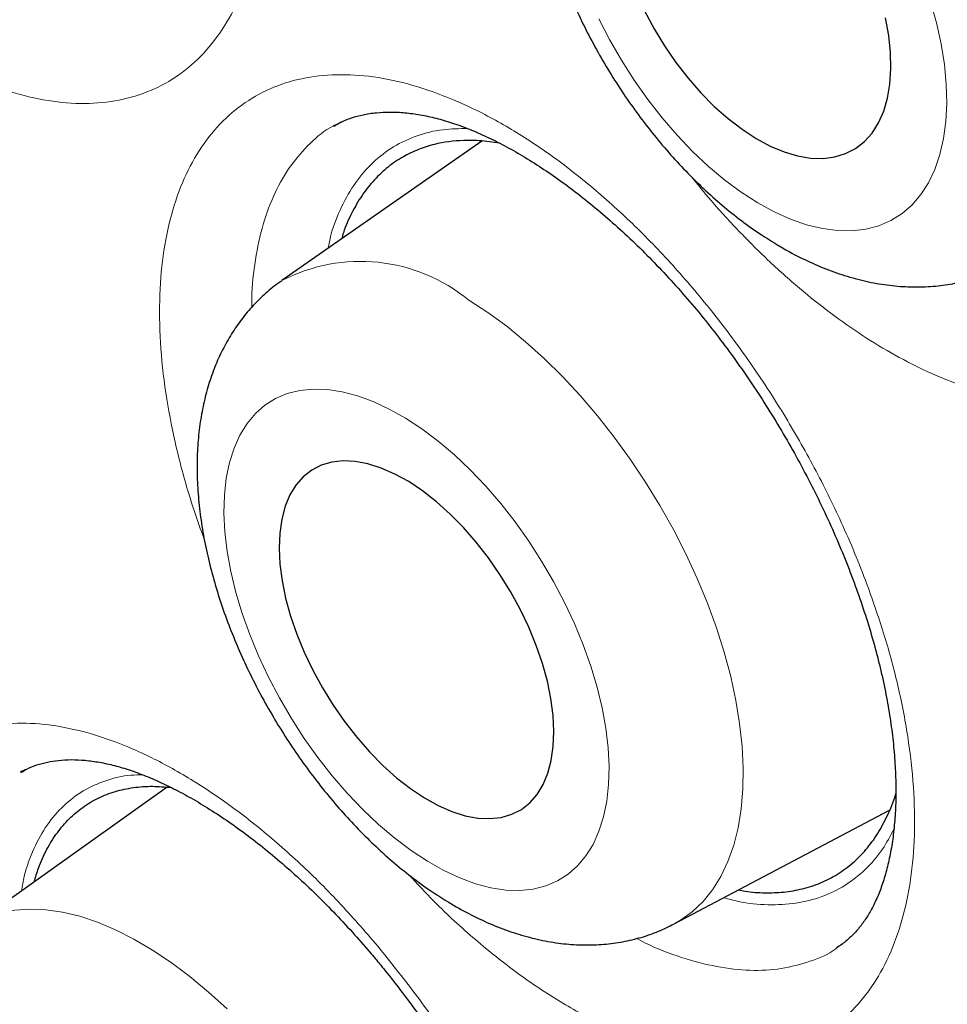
# Model space of a CAD drawing. Header units: millimetres. Extents: x 8 to 869, y 12 to 834.
# Tile 155 of 217: x 669.97 to 672.82, y 418.65 to 421.68. Entities that reach past the tile are written whole.
import ezdxf

# ---------------------------------------------------------------- set-up
doc = ezdxf.new("R2010")
doc.units = ezdxf.units.MM

msp = doc.modelspace()

# ---------------------------------------------------------------- linework, layer by layer
at = {"color": 7, "linetype": 'Continuous', "lineweight": 30}
for p, q in [((670.9348, 421.3533), (670.9328, 421.3524)), ((670.9556, 421.3634), (670.9359, 421.3521)), ((671.3875, 421.3051), (670.7729, 420.8763)), ((669.9739, 419.3687), (669.9693, 419.3652)), ((670.4201, 419.3191), (669.8133, 418.8871)), ((671.9784, 418.8989), (672.6407, 419.2485)), ((672.4783, 418.8251), (672.4803, 418.8266))]:
    msp.add_line(p, q, dxfattribs=at)
at = {"color": 252, "linetype": 'Continuous', "lineweight": 0}
msp.add_line((670.9403, 421.3559), (670.9348, 421.3533), dxfattribs=at)
at = {"color": 252, "linetype": 'Continuous', "lineweight": 0, "flags": 128}
for points in [[(672.2358, 421.1151), (672.2865, 421.0874), (672.3368, 421.0649), (672.3861, 421.0477), (672.4343, 421.036), (672.4809, 421.0299), (672.5256, 421.0293), (672.568, 421.0343), (672.608, 421.0449), (672.6451, 421.0609), (672.6792, 421.0824), (672.71, 421.109), (672.7372, 421.1407), (672.7606, 421.1771), (672.7802, 421.2181), (672.7957, 421.2633), (672.807, 421.3125), (672.8141, 421.3652), (672.8169, 421.421), (672.8154, 421.4797), (672.8095, 421.5406), (672.7995, 421.6035), (672.7852, 421.6679), (672.7668, 421.7332)], [(671.7472, 421.6812), (671.7803, 421.6167), (671.8166, 421.5534), (671.8557, 421.492), (671.8975, 421.4329), (671.9416, 421.3764), (671.9876, 421.323), (672.0354, 421.2731), (672.0844, 421.2271), (672.1344, 421.1852), (672.185, 421.1478), (672.2358, 421.1151)], [(671.3474, 420.8164), (671.4057, 420.7784), (671.4639, 420.7357), (671.5218, 420.6885), (671.5789, 420.6372), (671.6351, 420.5819), (671.69, 420.5229), (671.7433, 420.4606), (671.7947, 420.3953), (671.844, 420.3274), (671.8909, 420.2571), (671.9351, 420.185), (671.9764, 420.1113), (672.0146, 420.0365), (672.0495, 419.9609), (672.0809, 419.885), (672.1086, 419.8092), (672.1325, 419.7338), (672.1525, 419.6593), (672.1684, 419.5861), (672.1801, 419.5146), (672.1877, 419.4451), (672.191, 419.378), (672.1901, 419.3137), (672.1849, 419.2525), (672.1755, 419.1948), (672.1619, 419.1408), (672.1442, 419.0908), (672.1224, 419.0452), (672.0968, 419.0041), (672.0675, 418.9678), (672.0345, 418.9364), (671.9981, 418.9102), (671.9784, 418.8989)], [(671.2204, 419.0915), (671.2704, 419.0634), (671.3198, 419.0403), (671.3683, 419.0226), (671.4154, 419.0102), (671.4609, 419.0033), (671.5044, 419.002), (671.5456, 419.0062), (671.5842, 419.0159), (671.62, 419.0311), (671.6526, 419.0516), (671.6819, 419.0774), (671.7077, 419.1081), (671.7296, 419.1436), (671.7477, 419.1837), (671.7617, 419.228), (671.7716, 419.2762), (671.7772, 419.3279), (671.7787, 419.3829), (671.7758, 419.4407), (671.7687, 419.5009), (671.7574, 419.5631), (671.742, 419.6267), (671.7226, 419.6914), (671.6993, 419.7567), (671.6724, 419.8221), (671.6419, 419.8871), (671.6082, 419.9513), (671.5714, 420.0143), (671.5318, 420.0754), (671.4898, 420.1344), (671.4456, 420.1908), (671.3995, 420.2442), (671.3519, 420.2942), (671.3031, 420.3404), (671.2535, 420.3825), (671.2033, 420.4202), (671.1531, 420.4533), (671.1031, 420.4814), (671.0537, 420.5045), (671.0053, 420.5223), (670.9581, 420.5346), (670.9127, 420.5415), (670.8691, 420.5428), (670.8279, 420.5386), (670.7893, 420.5289), (670.7535, 420.5137), (670.7209, 420.4932), (670.6916, 420.4674), (670.6659, 420.4367), (670.6439, 420.4012), (670.6258, 420.3611), (670.6118, 420.3169), (670.6019, 420.2686), (670.5963, 420.2169), (670.5949, 420.1619), (670.5977, 420.1041), (670.6048, 420.0439), (670.6161, 419.9817), (670.6315, 419.9181), (670.6509, 419.8534), (670.6742, 419.7881), (670.7012, 419.7227), (670.7316, 419.6577), (670.7654, 419.5935), (670.8021, 419.5305), (670.8417, 419.4694), (670.8837, 419.4104), (670.9279, 419.354), (670.974, 419.3006), (671.0216, 419.2506), (671.0704, 419.2044), (671.1201, 419.1623), (671.1702, 419.1246), (671.2204, 419.0915)], [(669.8133, 418.8871), (669.8292, 418.8977), (669.8672, 418.9175), (669.9083, 418.9321), (669.9522, 418.9412), (669.9987, 418.9448), (670.0476, 418.9429), (670.0986, 418.9355), (670.1514, 418.9227), (670.2057, 418.9045), (670.2614, 418.881), (670.3179, 418.8524), (670.3752, 418.8187), (670.4328, 418.7803), (670.4904, 418.7372), (670.5478, 418.6897), (670.6046, 418.6381)]]:
    msp.add_lwpolyline(points, dxfattribs=at)
at = {"color": 7, "linetype": 'Continuous', "lineweight": 30, "flags": 128}
for points in [[(671.8879, 421.705), (671.9171, 421.6503), (671.9493, 421.5973), (671.9844, 421.5464), (672.0218, 421.4981), (672.0612, 421.4531), (672.1022, 421.4116), (672.1445, 421.3742), (672.1874, 421.3412), (672.2307, 421.313)], [(672.2307, 421.313), (672.2739, 421.2898), (672.3165, 421.2719), (672.358, 421.2596), (672.3982, 421.2528), (672.4364, 421.2517), (672.4725, 421.2563), (672.5059, 421.2665), (672.5364, 421.2822), (672.5636, 421.3034), (672.5873, 421.3296), (672.6071, 421.3608), (672.623, 421.3966), (672.6347, 421.4365), (672.6422, 421.4802), (672.6453, 421.5273), (672.644, 421.5772), (672.6383, 421.6295), (672.6283, 421.6836)], [(671.2108, 419.2865), (671.2533, 419.263), (671.2952, 419.2447), (671.3359, 419.2317), (671.3751, 419.2244), (671.4124, 419.2226), (671.4474, 419.2265), (671.4797, 419.236), (671.509, 419.251), (671.5349, 419.2714), (671.5574, 419.2969), (671.576, 419.3272), (671.5906, 419.3622), (671.601, 419.4013), (671.6072, 419.4443), (671.6092, 419.4906), (671.6067, 419.5398), (671.6, 419.5914), (671.589, 419.6449), (671.5739, 419.6997), (671.5548, 419.7552), (671.5319, 419.8109), (671.5055, 419.8662), (671.4759, 419.9205), (671.4432, 419.9733), (671.408, 420.0241), (671.3704, 420.0722), (671.331, 420.1173), (671.2901, 420.1589), (671.2481, 420.1965), (671.2055, 420.2297), (671.1627, 420.2583), (671.1202, 420.2818), (671.0783, 420.3002), (671.0376, 420.3131), (670.9984, 420.3204), (670.9611, 420.3222), (670.9261, 420.3183), (670.8938, 420.3088), (670.8646, 420.2938), (670.8386, 420.2734), (670.8162, 420.2479), (670.7976, 420.2176), (670.783, 420.1826), (670.7725, 420.1435), (670.7663, 420.1005), (670.7644, 420.0542), (670.7668, 420.005), (670.7735, 419.9534), (670.7845, 419.8999), (670.7996, 419.8452), (670.8187, 419.7896), (670.8416, 419.7339), (670.868, 419.6786), (670.8977, 419.6243), (670.9303, 419.5715), (670.9656, 419.5207), (671.0031, 419.4726), (671.0425, 419.4275), (671.0834, 419.3859), (671.1254, 419.3483), (671.168, 419.3151), (671.2108, 419.2865)]]:
    msp.add_lwpolyline(points, dxfattribs=at)
at = {"color": 252, "linetype": 'Continuous', "lineweight": 0}
msp.add_arc((671.0146, 420.4101), 0.5252, 50.6843, 117.4054, dxfattribs=at)
at = {"color": 7, "linetype": 'Continuous', "lineweight": 30}
for points, knots in [([(668.2885, 441.1808), (668.2641, 441.1779), (668.1751, 441.1671), (668.0235, 441.1433), (667.8336, 441.1093), (667.6456, 441.0699), (667.4595, 441.0255), (667.2757, 440.9761), (667.0947, 440.9218), (666.9167, 440.8628), (666.7416, 440.7989), (666.5693, 440.7302), (666.3998, 440.6568), (666.233, 440.5785), (666.0691, 440.4955), (665.9078, 440.4077), (665.7492, 440.315), (665.5934, 440.2175), (665.4402, 440.1153), (665.2897, 440.0081), (665.142, 439.8963), (664.9973, 439.7798), (664.8557, 439.6587), (664.7168, 439.5328), (664.5808, 439.4021), (664.4477, 439.2667), (664.3177, 439.1267), (664.1908, 438.9822), (664.0672, 438.8333), (663.947, 438.6802), (663.8302, 438.5228), (663.7171, 438.3615), (663.6075, 438.1962), (663.5018, 438.0271), (663.3997, 437.8542), (663.3012, 437.6774), (663.2061, 437.4964), (663.1147, 437.3114), (663.027, 437.1227), (662.9431, 436.9306), (662.8631, 436.7352), (662.7867, 436.536), (662.714, 436.3328), (662.6447, 436.1254), (662.5793, 435.9144), (662.5175, 435.6997), (662.4596, 435.4814), (662.4055, 435.2601), (662.3554, 435.0358), (662.3093, 434.8084), (662.2669, 434.5772), (662.2283, 434.3423), (662.1935, 434.1042), (662.1627, 433.8629), (662.1358, 433.6189), (662.1129, 433.3723), (662.094, 433.1236), (662.079, 432.873), (662.0681, 432.6207), (662.0612, 432.3671), (662.0583, 432.1124), (662.0594, 431.8551), (662.0643, 431.595), (662.0733, 431.3316), (662.0861, 431.0663), (662.1029, 430.7992), (662.1237, 430.5302), (662.1484, 430.2593), (662.177, 429.9867), (662.2096, 429.7123), (662.2461, 429.436), (662.2866, 429.158), (662.331, 428.8781), (662.3794, 428.5965), (662.4316, 428.3135), (662.4876, 428.0299), (662.5472, 427.746), (662.6105, 427.4621), (662.6773, 427.178), (662.7478, 426.8936), (662.822, 426.6088), (662.8997, 426.3237), (662.9812, 426.0382), (663.0663, 425.7522), (663.155, 425.4658), (663.2474, 425.1789), (663.3436, 424.8914), (663.4434, 424.6033), (663.5468, 424.3151), (663.6539, 424.0266), (663.7644, 423.7382), (663.8785, 423.4496), (663.9961, 423.1612), (664.117, 422.8735), (664.2409, 422.5869), (664.368, 422.3013), (664.4982, 422.0165), (664.6317, 421.7325), (664.7682, 421.4495), (664.9078, 421.1677), (665.0504, 420.8868), (665.1961, 420.6071), (665.3447, 420.3288), (665.496, 420.0522), (665.6501, 419.7773), (665.8069, 419.5041), (665.9664, 419.2325), (666.1288, 418.9625), (666.2939, 418.6941), (666.4619, 418.4274), (666.6326, 418.1622), (666.8064, 417.8984), (666.9828, 417.6363), (667.1615, 417.3765), (667.3421, 417.1197), (667.5253, 416.8649), (667.711, 416.612), (667.8993, 416.3611), (668.0892, 416.1135), (668.2808, 415.8692), (668.474, 415.628), (668.6689, 415.39), (668.8656, 415.1551), (669.064, 414.9233), (669.2641, 414.6945), (669.4661, 414.4687), (669.6698, 414.2459), (669.8755, 414.0261), (670.0822, 413.81), (670.29, 413.5977), (670.4988, 413.3893), (670.7093, 413.184), (670.9213, 412.982), (671.1343, 412.7838), (671.3479, 412.5898), (671.5621, 412.4), (671.7772, 412.214), (671.9934, 412.0317), (672.2106, 411.8533), (672.4283, 411.6791), (672.6467, 411.5089), (672.8658, 411.3428), (673.0856, 411.1809), (673.3056, 411.0232), (673.5258, 410.8701), (673.746, 410.7216), (673.9662, 410.5777), (674.1864, 410.4383), (674.4065, 410.3039), (674.5662, 410.2085), (674.6525, 410.1594), (674.6656, 410.152)], [0, 0, 0, 0, 0.0025471, 0.009279, 0.0160212, 0.0227768, 0.0295476, 0.0363147, 0.0430447, 0.0497523, 0.0564408, 0.0631136, 0.0697741, 0.0764258, 0.0830722, 0.089717, 0.0963631, 0.1030136, 0.1096718, 0.1163416, 0.123028, 0.1296969, 0.1363751, 0.1430741, 0.1497908, 0.1565222, 0.1632653, 0.1700169, 0.1767738, 0.1835327, 0.1902898, 0.1970414, 0.2037846, 0.2105161, 0.2172331, 0.2239598, 0.230701, 0.2374483, 0.2441941, 0.2509304, 0.2576506, 0.264351, 0.2711195, 0.2778892, 0.2846665, 0.2914541, 0.2982549, 0.3050724, 0.3118346, 0.3186258, 0.3254426, 0.3322792, 0.3391299, 0.3459886, 0.3528496, 0.3597053, 0.3665496, 0.3733769, 0.3801816, 0.3869584, 0.393702, 0.4004083, 0.4072159, 0.4140203, 0.4208218, 0.4276221, 0.4344234, 0.4412268, 0.4480342, 0.4548476, 0.4616689, 0.4685, 0.475343, 0.4821996, 0.4890704, 0.49593, 0.5027591, 0.5095714, 0.51637, 0.5231581, 0.5299387, 0.5367149, 0.54349, 0.5502666, 0.5570471, 0.5638347, 0.5706325, 0.5774435, 0.5842755, 0.5910881, 0.597922, 0.6047692, 0.6116217, 0.6184693, 0.6253028, 0.632116, 0.6389479, 0.6457726, 0.6525934, 0.6594134, 0.6662353, 0.6730618, 0.6798854, 0.686697, 0.6935023, 0.7003044, 0.7071065, 0.713911, 0.7207245, 0.727532, 0.7343573, 0.7412048, 0.7480623, 0.7549153, 0.7617489, 0.768552, 0.7754391, 0.7823038, 0.7891492, 0.7959785, 0.8027948, 0.8096012, 0.8164009, 0.823197, 0.8299927, 0.8367905, 0.8435931, 0.8504035, 0.8572276, 0.8639919, 0.8707553, 0.8775421, 0.8843386, 0.8911288, 0.8978967, 0.9046331, 0.9113784, 0.9181398, 0.924892, 0.9316381, 0.9383812, 0.9451245, 0.9518705, 0.9586137, 0.9653397, 0.9720521, 0.9787543, 0.9854498, 0.9921419, 0.9988116, 1, 1, 1, 1]), ([(669.2909, 439.8342), (669.1789, 439.832), (668.9405, 439.8274), (668.5846, 439.7955), (668.222, 439.7441), (667.8749, 439.6735), (667.5428, 439.5857), (667.2258, 439.482), (666.9175, 439.3607), (666.6183, 439.222), (666.3228, 439.063), (666.032, 438.8825), (665.747, 438.6796), (665.4738, 438.458), (665.2129, 438.2181), (664.9645, 437.9601), (664.7336, 437.6897), (664.5194, 437.4084), (664.3215, 437.1176), (664.1359, 436.812), (663.9627, 436.4921), (663.7989, 436.1515), (663.6457, 435.7896), (663.5041, 435.4059), (663.3775, 435.0079), (663.2658, 434.5963), (663.1694, 434.1714), (663.0898, 433.7423), (663.0261, 433.3103), (662.9775, 432.8766), (662.9428, 432.4333), (662.9219, 431.9809), (662.9148, 431.5106), (662.9225, 431.0224), (662.946, 430.5163), (662.9851, 430.0025), (663.0397, 429.4818), (663.1098, 428.9547), (663.1937, 428.4322), (663.2903, 427.9152), (663.3984, 427.4048), (663.5198, 426.8913), (663.6545, 426.3752), (663.8051, 425.8468), (663.9726, 425.3066), (664.1575, 424.7552), (664.3564, 424.2038), (664.569, 423.6532), (664.795, 423.1042), (665.0296, 422.5678), (665.2717, 422.0447), (665.52, 421.5352), (665.7792, 421.0296), (666.0488, 420.5284), (666.3343, 420.0224), (666.636, 419.5124), (666.9542, 418.9996), (667.2826, 418.4946), (667.6208, 417.998), (667.9684, 417.5106), (668.318, 417.042), (668.6687, 416.5923), (669.0194, 416.1613), (669.3769, 415.7406), (669.7405, 415.3307), (670.1173, 414.924), (670.5073, 414.5219), (670.9103, 414.1258), (671.3183, 413.744), (671.7306, 413.3771), (672.1468, 413.0255), (672.5582, 412.696), (672.9641, 412.3882), (673.3639, 412.1013), (673.7651, 411.8295), (674.1674, 411.5732), (674.5782, 411.3279), (674.9971, 411.0949), (675.4237, 410.8758), (675.849, 410.6753), (676.2727, 410.4939), (676.6941, 410.3316), (677.1046, 410.1915), (677.504, 410.0724), (677.892, 409.9733), (678.276, 409.8918), (678.6556, 409.8282), (679.0378, 409.7815), (679.422, 409.7531), (679.807, 409.7443), (680.1851, 409.7557), (680.5556, 409.7874), (680.918, 409.8392), (681.2652, 409.9097), (681.5972, 409.9975), (681.9143, 410.1012), (682.2226, 410.2225), (682.5218, 410.3612), (682.8173, 410.5202), (683.1081, 410.7007), (683.3931, 410.9036), (683.6663, 411.1252), (683.9272, 411.3652), (684.1756, 411.623), (684.4063, 411.8937), (684.6141, 412.1645), (684.7377, 412.3503), (684.7961, 412.4382)], [0, 0, 0, 0, 0.00867, 0.018464, 0.028259, 0.038053, 0.047287, 0.056521, 0.065756, 0.07499, 0.084225, 0.094019, 0.103813, 0.113607, 0.123401, 0.133195, 0.142989, 0.152224, 0.161458, 0.170693, 0.179927, 0.189161, 0.198955, 0.20875, 0.218544, 0.228338, 0.238132, 0.247926, 0.25716, 0.266395, 0.275629, 0.284864, 0.294098, 0.303892, 0.313686, 0.32348, 0.333274, 0.343068, 0.352862, 0.362097, 0.371331, 0.380566, 0.3898, 0.399035, 0.408829, 0.418623, 0.428417, 0.438211, 0.448005, 0.457799, 0.467033, 0.476268, 0.485502, 0.494737, 0.503971, 0.513765, 0.523559, 0.533353, 0.543147, 0.552942, 0.562736, 0.57197, 0.581204, 0.590439, 0.599673, 0.608908, 0.618702, 0.628496, 0.63829, 0.648084, 0.657878, 0.667672, 0.676907, 0.686141, 0.695376, 0.70461, 0.713844, 0.723639, 0.733433, 0.743227, 0.753021, 0.762815, 0.772609, 0.781843, 0.791078, 0.800312, 0.809547, 0.818781, 0.828575, 0.838369, 0.848163, 0.857957, 0.867751, 0.877545, 0.88678, 0.896014, 0.905249, 0.914483, 0.923718, 0.933512, 0.943306, 0.9531, 0.962894, 0.972688, 0.982482, 0.991716, 1, 1, 1, 1]), ([(668.9818, 439.825), (668.996, 439.8259), (669.0715, 439.8306), (669.2102, 439.8343), (669.3979, 439.8358), (669.5876, 439.8319), (669.7789, 439.8231), (669.9718, 439.8093), (670.1663, 439.7906), (670.3622, 439.7668), (670.5596, 439.7381), (670.7583, 439.7045), (670.9583, 439.6659), (671.1596, 439.6224), (671.362, 439.574), (671.5655, 439.5206), (671.7701, 439.4624), (671.9757, 439.3993), (672.1822, 439.3314), (672.3895, 439.2586), (672.5976, 439.181), (672.8064, 439.0987), (673.0158, 439.0115), (673.2258, 438.9197), (673.4363, 438.8231), (673.6472, 438.7219), (673.8585, 438.616), (674.0701, 438.5056), (674.2818, 438.3905), (674.4938, 438.2709), (674.7058, 438.1468), (674.9178, 438.0183), (675.1297, 437.8853), (675.3415, 437.7479), (675.553, 437.6063), (675.7643, 437.4603), (675.9752, 437.3101), (676.1857, 437.1557), (676.3957, 436.9972), (676.6051, 436.8345), (676.8138, 436.6679), (677.0219, 436.4972), (677.2291, 436.3227), (677.4355, 436.1443), (677.6409, 435.962), (677.8454, 435.7761), (678.0488, 435.5864), (678.251, 435.3931), (678.4521, 435.1963), (678.6518, 434.996), (678.8502, 434.7923), (679.0472, 434.5852), (679.2428, 434.3748), (679.4367, 434.1612), (679.6291, 433.9444), (679.8198, 433.7246), (680.0087, 433.5018), (680.1958, 433.2761), (680.3811, 433.0475), (680.5644, 432.8161), (680.7457, 432.5821), (680.925, 432.3454), (681.1021, 432.1062), (681.2771, 431.8646), (681.4498, 431.6206), (681.6203, 431.3743), (681.7883, 431.1258), (681.954, 430.8751), (682.1172, 430.6224), (682.2779, 430.3678), (682.436, 430.1113), (682.5914, 429.853), (682.7442, 429.593), (682.8943, 429.3315), (683.0415, 429.0683), (683.186, 428.8038), (683.3275, 428.5379), (683.4661, 428.2708), (683.6017, 428.0025), (683.7344, 427.7332), (683.8639, 427.4628), (683.9903, 427.1916), (684.1136, 426.9196), (684.2337, 426.6469), (684.3505, 426.3735), (684.4641, 426.0997), (684.5743, 425.8254), (684.6813, 425.5508), (684.7848, 425.2759), (684.8849, 425.0009), (684.9815, 424.7258), (685.0747, 424.4508), (685.1643, 424.1759), (685.2504, 423.9013), (685.333, 423.6269), (685.4119, 423.353), (685.4872, 423.0795), (685.5589, 422.8067), (685.6269, 422.5345), (685.6911, 422.2631), (685.7517, 421.9926), (685.8085, 421.7231), (685.8616, 421.4546), (685.9109, 421.1873), (685.9565, 420.9212), (685.9982, 420.6564), (686.0361, 420.393), (686.0702, 420.1312), (686.1005, 419.8709), (686.1269, 419.6123), (686.1495, 419.3555), (686.1682, 419.1005), (686.1831, 418.8475), (686.1941, 418.5965), (686.2012, 418.3476), (686.2045, 418.1009), (686.2039, 417.8565), (686.1995, 417.6145), (686.1912, 417.3749), (686.179, 417.1378), (686.163, 416.9033), (686.1432, 416.6715), (686.1195, 416.4424), (686.0921, 416.2162), (686.0608, 415.9928), (686.0257, 415.7725), (685.9869, 415.5552), (685.9443, 415.341), (685.8979, 415.13), (685.8478, 414.9222), (685.794, 414.7178), (685.7365, 414.5168), (685.6754, 414.3192), (685.6106, 414.1251), (685.5421, 413.9346), (685.4701, 413.7478), (685.3944, 413.5646), (685.3153, 413.3852), (685.2325, 413.2096), (685.1463, 413.0378), (685.0566, 412.87), (684.9633, 412.7062), (684.8759, 412.5606), (684.818, 412.4715), (684.7937, 412.434)], [0, 0, 0, 0, 0.001647, 0.008779, 0.015906, 0.02303, 0.030149, 0.037264, 0.044376, 0.051485, 0.058591, 0.065694, 0.072794, 0.079892, 0.086988, 0.094082, 0.101175, 0.108266, 0.115356, 0.122445, 0.129533, 0.136621, 0.143708, 0.150794, 0.157881, 0.164967, 0.172052, 0.179138, 0.186224, 0.19331, 0.200396, 0.207483, 0.214569, 0.221656, 0.228743, 0.235831, 0.242918, 0.250007, 0.257095, 0.264184, 0.271273, 0.278363, 0.285453, 0.292544, 0.299635, 0.306727, 0.313818, 0.320911, 0.328003, 0.335096, 0.34219, 0.349283, 0.356377, 0.363472, 0.370566, 0.377661, 0.384756, 0.391852, 0.398948, 0.406044, 0.41314, 0.420236, 0.427333, 0.43443, 0.441527, 0.448624, 0.455721, 0.462818, 0.469916, 0.477013, 0.484111, 0.491209, 0.498306, 0.505404, 0.512502, 0.519599, 0.526697, 0.533794, 0.540892, 0.547989, 0.555086, 0.562184, 0.56928, 0.576377, 0.583474, 0.59057, 0.597667, 0.604763, 0.611859, 0.618954, 0.626049, 0.633144, 0.640239, 0.647333, 0.654427, 0.661521, 0.668614, 0.675707, 0.6828, 0.689892, 0.696984, 0.704075, 0.711166, 0.718257, 0.725347, 0.732437, 0.739526, 0.746615, 0.753703, 0.760791, 0.767878, 0.774965, 0.782052, 0.789138, 0.796224, 0.80331, 0.810395, 0.81748, 0.824565, 0.83165, 0.838735, 0.84582, 0.852904, 0.859989, 0.867074, 0.87416, 0.881246, 0.888332, 0.895419, 0.902507, 0.909597, 0.916687, 0.923779, 0.930873, 0.937968, 0.945066, 0.952166, 0.959269, 0.966375, 0.973484, 0.980596, 0.987712, 0.994832, 1, 1, 1, 1]), ([(668.7987, 439.5826), (668.7794, 439.5804), (668.6989, 439.5713), (668.5592, 439.5501), (668.3797, 439.519), (668.2025, 439.4824), (668.0275, 439.441), (667.8548, 439.3945), (667.6845, 439.3431), (667.5166, 439.2867), (667.3512, 439.2253), (667.1883, 439.1591), (667.028, 439.088), (666.8703, 439.012), (666.7153, 438.9313), (666.5631, 438.8457), (666.4136, 438.7553), (666.267, 438.6602), (666.1232, 438.5604), (665.9823, 438.4559), (665.8444, 438.3468), (665.7095, 438.2331), (665.5777, 438.1148), (665.449, 437.9919), (665.3234, 437.8645), (665.201, 437.7327), (665.0818, 437.5965), (664.9659, 437.4559), (664.8533, 437.3109), (664.7441, 437.1617), (664.6382, 437.0082), (664.5358, 436.8505), (664.4369, 436.6887), (664.3414, 436.5228), (664.2495, 436.3529), (664.1612, 436.1791), (664.0765, 436.0013), (663.9955, 435.8197), (663.9181, 435.6343), (663.8445, 435.4452), (663.7745, 435.2525), (663.7084, 435.0562), (663.646, 434.8564), (663.5874, 434.6531), (663.5326, 434.4466), (663.4817, 434.2367), (663.4347, 434.0236), (663.3915, 433.8074), (663.3522, 433.5881), (663.3168, 433.3659), (663.2854, 433.1408), (663.2578, 432.9128), (663.2342, 432.6821), (663.2145, 432.4488), (663.1988, 432.2128), (663.187, 431.9744), (663.1791, 431.7336), (663.1752, 431.4904), (663.1753, 431.245), (663.1792, 430.9974), (663.1872, 430.7478), (663.199, 430.4962), (663.2148, 430.2426), (663.2345, 429.9873), (663.2582, 429.7302), (663.2857, 429.4714), (663.3171, 429.2111), (663.3524, 428.9494), (663.3916, 428.6863), (663.4346, 428.4218), (663.4815, 428.1562), (663.5322, 427.8895), (663.5866, 427.6217), (663.6449, 427.353), (663.7069, 427.0835), (663.7726, 426.8132), (663.8421, 426.5423), (663.9153, 426.2708), (663.9921, 425.9988), (664.0725, 425.7265), (664.1566, 425.4539), (664.2442, 425.181), (664.3354, 424.9081), (664.4301, 424.6351), (664.5283, 424.3623), (664.6299, 424.0896), (664.735, 423.8171), (664.8434, 423.5451), (664.9552, 423.2734), (665.0702, 423.0023), (665.1886, 422.7319), (665.3101, 422.4621), (665.4349, 422.1932), (665.5627, 421.9252), (665.6937, 421.6582), (665.8277, 421.3922), (665.9647, 421.1275), (666.1047, 420.864), (666.2476, 420.6018), (666.3934, 420.3411), (666.5419, 420.082), (666.6933, 419.8244), (666.8473, 419.5686), (667.004, 419.3146), (667.1633, 419.0624), (667.3252, 418.8122), (667.4895, 418.5641), (667.6563, 418.3181), (667.8255, 418.0743), (667.997, 417.8328), (668.1708, 417.5937), (668.3468, 417.357), (668.5249, 417.1229), (668.7052, 416.8915), (668.8874, 416.6627), (669.0717, 416.4367), (669.2578, 416.2136), (669.4458, 415.9934), (669.6356, 415.7762), (669.8271, 415.5621), (670.0202, 415.3512), (670.215, 415.1435), (670.4112, 414.9391), (670.609, 414.738), (670.8081, 414.5404), (671.0085, 414.3463), (671.2102, 414.1558), (671.4131, 413.9689), (671.6171, 413.7857), (671.8222, 413.6063), (672.0283, 413.4307), (672.2353, 413.259), (672.4431, 413.0912), (672.6517, 412.9274), (672.861, 412.7677), (673.071, 412.6121), (673.2815, 412.4607), (673.4926, 412.3135), (673.704, 412.1706), (673.9158, 412.0321), (674.1279, 411.8978), (674.3365, 411.7703), (674.4841, 411.6832), (674.5609, 411.6388), (674.5706, 411.6332)], [0, 0, 0, 0, 0.002231, 0.009321, 0.016407, 0.023487, 0.030564, 0.037636, 0.044704, 0.051768, 0.058829, 0.065887, 0.072943, 0.079996, 0.087048, 0.094099, 0.101149, 0.108199, 0.11525, 0.122302, 0.129356, 0.136411, 0.143469, 0.15053, 0.157595, 0.164663, 0.171735, 0.178812, 0.185892, 0.192978, 0.200067, 0.207161, 0.21426, 0.221363, 0.22847, 0.235581, 0.242695, 0.249814, 0.256935, 0.26406, 0.271188, 0.278318, 0.285451, 0.292586, 0.299723, 0.306861, 0.314001, 0.321142, 0.328285, 0.335428, 0.342572, 0.349717, 0.356862, 0.364007, 0.371153, 0.378299, 0.385445, 0.392591, 0.399737, 0.406882, 0.414028, 0.421173, 0.428318, 0.435462, 0.442606, 0.44975, 0.456894, 0.464037, 0.471179, 0.478322, 0.485463, 0.492605, 0.499746, 0.506886, 0.514026, 0.521166, 0.528305, 0.535444, 0.542583, 0.549721, 0.556859, 0.563996, 0.571133, 0.57827, 0.585407, 0.592543, 0.599679, 0.606815, 0.61395, 0.621086, 0.628221, 0.635356, 0.642491, 0.649626, 0.65676, 0.663895, 0.671029, 0.678164, 0.685298, 0.692432, 0.699566, 0.706701, 0.713835, 0.720969, 0.728103, 0.735238, 0.742372, 0.749507, 0.756642, 0.763776, 0.770911, 0.778047, 0.785182, 0.792317, 0.799453, 0.806589, 0.813726, 0.820862, 0.827999, 0.835136, 0.842274, 0.849411, 0.85655, 0.863688, 0.870827, 0.877966, 0.885106, 0.892246, 0.899387, 0.906528, 0.913669, 0.920811, 0.927953, 0.935096, 0.942239, 0.949383, 0.956527, 0.963672, 0.970817, 0.977962, 0.985108, 0.992254, 0.999024, 1, 1, 1, 1]), ([(671.8112, 422.9105), (671.8075, 422.9082), (671.7881, 422.8959), (671.7562, 422.8693), (671.716, 422.8309), (671.6798, 422.7883), (671.6472, 422.7421), (671.6185, 422.6923), (671.5938, 422.639), (671.573, 422.5822), (671.5565, 422.5222), (671.5443, 422.4589), (671.5365, 422.3927), (671.5333, 422.3238), (671.5347, 422.2529), (671.5407, 422.1803), (671.5512, 422.1068), (671.566, 422.0326), (671.5849, 421.9583), (671.6077, 421.8841), (671.6342, 421.8104), (671.6643, 421.7375), (671.6979, 421.6655), (671.7346, 421.5949), (671.7744, 421.5258), (671.8171, 421.4585), (671.8626, 421.3932), (671.9107, 421.3303), (671.9612, 421.27), (672.014, 421.2125), (672.0691, 421.1582), (672.1262, 421.1072), (672.1852, 421.06), (672.2424, 421.0191), (672.2804, 420.9957), (672.2976, 420.9851)], [0, 0, 0, 0, 0.006446, 0.033651, 0.06086, 0.08822, 0.115876, 0.14397, 0.172627, 0.201952, 0.232006, 0.262796, 0.294261, 0.326275, 0.358672, 0.391281, 0.423936, 0.456527, 0.489004, 0.52135, 0.553567, 0.585673, 0.617691, 0.64965, 0.681581, 0.713515, 0.745479, 0.777501, 0.809617, 0.841859, 0.874259, 0.906845, 0.939636, 0.972639, 1, 1, 1, 1]), ([(670.9331, 421.3513), (670.9388, 421.3547), (670.9554, 421.3649), (670.9849, 421.3764), (671.0224, 421.3868), (671.062, 421.3929), (671.1052, 421.395), (671.1503, 421.3928), (671.1974, 421.3865), (671.2462, 421.376), (671.2969, 421.3612), (671.3486, 421.3423), (671.4019, 421.3191), (671.4565, 421.2918), (671.513, 421.2599), (671.5711, 421.2235), (671.6306, 421.1826), (671.6909, 421.1372), (671.7517, 421.0877), (671.8125, 421.0343), (671.8729, 420.9772), (671.9324, 420.9169), (671.9907, 420.8537), (672.0473, 420.7879), (672.1019, 420.72), (672.1547, 420.6498), (672.2059, 420.5773), (672.2554, 420.5022), (672.3032, 420.4249), (672.3487, 420.3458), (672.3919, 420.2653), (672.4325, 420.1839), (672.4702, 420.1019), (672.5047, 420.02), (672.536, 419.9385), (672.5639, 419.858), (672.5882, 419.7788), (672.6058, 419.7136), (672.6147, 419.6751), (672.6178, 419.662)], [0, 0, 0, 0, 0.017685, 0.052075, 0.081574, 0.112836, 0.142629, 0.171301, 0.199167, 0.226443, 0.253272, 0.279742, 0.305516, 0.331412, 0.3577, 0.384356, 0.411338, 0.438586, 0.46603, 0.493591, 0.52119, 0.54872, 0.576112, 0.603303, 0.630249, 0.656926, 0.683876, 0.711069, 0.738473, 0.766046, 0.793737, 0.821492, 0.849249, 0.876939, 0.904509, 0.931913, 0.959112, 0.986076, 1, 1, 1, 1]), ([(671.4421, 421.2984), (671.4211, 421.3015), (671.3834, 421.307), (671.3157, 421.3076), (671.2526, 421.2994), (671.1918, 421.2799), (671.144, 421.2571), (671.0985, 421.2263), (671.0561, 421.1867), (671.0184, 421.1393), (670.987, 421.0844), (670.9664, 421.0391), (670.9583, 421.0106), (670.9565, 421.0043)], [0, 0, 0, 0, 0.091297, 0.163725, 0.309946, 0.396583, 0.483706, 0.580077, 0.677117, 0.776268, 0.876147, 0.972518, 1, 1, 1, 1]), ([(672.2976, 420.9851), (672.3091, 420.9784), (672.3417, 420.9595), (672.3963, 420.9322), (672.4615, 420.9051), (672.5271, 420.8838), (672.5925, 420.8683), (672.6572, 420.859), (672.7206, 420.8557), (672.7821, 420.8584), (672.8415, 420.8669), (672.8984, 420.881), (672.9494, 420.8986), (672.9801, 420.9139), (672.9938, 420.9207)], [0, 0, 0, 0, 0.051716, 0.146283, 0.240876, 0.33467, 0.427046, 0.517467, 0.605599, 0.691354, 0.774858, 0.856388, 0.9363, 1, 1, 1, 1]), ([(670.7732, 420.876), (670.7708, 420.8745), (670.7532, 420.8633), (670.7232, 420.8379), (670.684, 420.8001), (670.6488, 420.7581), (670.6174, 420.7127), (670.5898, 420.6637), (670.5662, 420.6113), (670.5466, 420.5555), (670.5312, 420.4963), (670.5201, 420.4339), (670.5135, 420.3685), (670.5114, 420.3003), (670.514, 420.23), (670.5212, 420.1581), (670.5327, 420.0851), (670.5486, 420.0116), (670.5684, 419.9379), (670.5921, 419.8644), (670.6194, 419.7914), (670.6502, 419.7191), (670.6842, 419.6477), (670.7214, 419.5776), (670.7615, 419.5089), (670.8044, 419.442), (670.8499, 419.3771), (670.8979, 419.3144), (670.9482, 419.2543), (671.0007, 419.1969), (671.0553, 419.1425), (671.1119, 419.0913), (671.1704, 419.0438), (671.227, 419.0024), (671.2645, 418.9788), (671.2815, 418.968)], [0, 0, 0, 0, 0.004174, 0.031145, 0.0581, 0.085198, 0.112598, 0.140456, 0.168921, 0.198116, 0.228127, 0.258974, 0.290597, 0.322854, 0.355546, 0.388467, 0.421411, 0.45426, 0.48696, 0.519496, 0.551877, 0.584122, 0.616263, 0.64833, 0.680359, 0.712385, 0.744438, 0.776548, 0.808754, 0.841092, 0.873601, 0.906315, 0.939263, 0.972462, 1, 1, 1, 1]), ([(672.6178, 419.662), (672.6207, 419.649), (672.629, 419.6111), (672.6402, 419.5495), (672.6503, 419.4781), (672.657, 419.4087), (672.6604, 419.3418), (672.6605, 419.2777), (672.6573, 419.2168), (672.6511, 419.1594), (672.642, 419.106), (672.6302, 419.0567), (672.6159, 419.0118), (672.5995, 418.9714), (672.5813, 418.9355), (672.5612, 418.9041), (672.5398, 418.8771), (672.5152, 418.8528), (672.4953, 418.8363), (672.4821, 418.8288), (672.4795, 418.8273)], [0, 0, 0, 0, 0.030344, 0.08829, 0.146376, 0.204688, 0.263169, 0.321749, 0.380347, 0.438876, 0.497288, 0.555574, 0.613789, 0.672034, 0.730527, 0.789664, 0.850049, 0.912406, 0.982516, 1, 1, 1, 1]), ([(669.9705, 419.364), (669.9764, 419.3678), (669.9915, 419.3771), (670.0185, 419.3878), (670.0509, 419.3969), (670.0863, 419.4025), (670.125, 419.4046), (670.1673, 419.4027), (670.2116, 419.3966), (670.2577, 419.3865), (670.3054, 419.3724), (670.355, 419.3541), (670.4065, 419.3317), (670.4603, 419.3048), (670.5161, 419.2735), (670.5735, 419.2377), (670.6322, 419.1975), (670.6917, 419.153), (670.7518, 419.1045), (670.812, 419.052), (670.872, 418.996), (670.9313, 418.9366), (670.9885, 418.8754), (671.0312, 418.8269), (671.0543, 418.7993), (671.0599, 418.7928)], [0, 0, 0, 0, 0.034698, 0.087239, 0.136558, 0.18334, 0.232901, 0.280263, 0.325976, 0.370468, 0.414075, 0.456102, 0.498782, 0.541934, 0.585568, 0.629654, 0.674135, 0.718935, 0.763968, 0.809143, 0.85437, 0.899542, 0.944592, 0.986741, 1, 1, 1, 1]), ([(669.9843, 419.3735), (669.9833, 419.373), (669.9798, 419.3713), (669.9767, 419.3691), (669.9745, 419.3675)], [0, 0, 0, 0, 0.303196, 1, 1, 1, 1]), ([(670.0116, 419.0283), (670.0158, 419.0427), (670.0262, 419.0788), (670.0499, 419.1295), (670.0813, 419.1802), (670.1183, 419.2232), (670.1603, 419.2588), (670.2078, 419.2871), (670.2599, 419.3073), (670.316, 419.3192), (670.373, 419.3237), (670.4131, 419.3201), (670.4321, 419.3184)], [0, 0, 0, 0, 0.0698, 0.175571, 0.282119, 0.384925, 0.488444, 0.594215, 0.700764, 0.803569, 0.907089, 1, 1, 1, 1]), ([(672.1763, 419.0034), (672.1834, 419.002), (672.2113, 418.9966), (672.2578, 418.9941), (672.317, 418.996), (672.3744, 419.006), (672.4298, 419.0241), (672.4814, 419.0505), (672.5281, 419.0849), (672.5692, 419.1266), (672.6051, 419.1751), (672.6351, 419.2319), (672.6533, 419.2736), (672.6597, 419.2978), (672.6599, 419.2987)], [0, 0, 0, 0, 0.030208, 0.119589, 0.209568, 0.306137, 0.403377, 0.502731, 0.602817, 0.699386, 0.796626, 0.895981, 0.996066, 1, 1, 1, 1]), ([(671.2815, 418.968), (671.2928, 418.9613), (671.325, 418.9421), (671.379, 418.9141), (671.4437, 418.8862), (671.5088, 418.8639), (671.5739, 418.8475), (671.6382, 418.8374), (671.7011, 418.8334), (671.7621, 418.8355), (671.821, 418.8433), (671.8772, 418.8569), (671.9298, 418.8749), (671.9623, 418.891), (671.9779, 418.8988)], [0, 0, 0, 0, 0.050813, 0.144832, 0.239032, 0.332538, 0.424617, 0.514601, 0.60206, 0.68687, 0.769174, 0.849284, 0.927602, 1, 1, 1, 1]), ([(669.8136, 418.8865), (669.8044, 418.88), (669.7806, 418.8632), (669.7461, 418.8313), (669.7102, 418.7918), (669.6782, 418.7486), (669.65, 418.7019), (669.6258, 418.6519), (669.6056, 418.5986), (669.5895, 418.5419), (669.5776, 418.4819), (669.5701, 418.4186), (669.5672, 418.3524), (669.5689, 418.2836), (669.5752, 418.213), (669.586, 418.1411), (669.601, 418.0684), (669.6202, 417.9955), (669.6431, 417.9225), (669.6696, 417.85), (669.6996, 417.778), (669.7328, 417.7068), (669.7691, 417.6367), (669.8082, 417.5679), (669.8501, 417.5006), (669.8946, 417.4352), (669.9415, 417.3718), (669.9906, 417.3107), (670.0419, 417.2521), (670.0952, 417.1964), (670.1504, 417.1436), (670.2074, 417.0942), (670.2662, 417.0484), (670.3117, 417.0167), (670.3376, 417.0003), (670.343, 416.9968)], [0, 0, 0, 0, 0.017004, 0.043675, 0.070402, 0.097356, 0.124712, 0.15264, 0.181302, 0.210828, 0.241295, 0.272694, 0.304909, 0.337734, 0.370915, 0.404196, 0.437385, 0.470403, 0.50322, 0.535842, 0.568292, 0.600602, 0.632808, 0.664948, 0.69706, 0.729184, 0.761346, 0.793586, 0.825945, 0.858465, 0.89119, 0.924159, 0.957407, 0.990954, 1, 1, 1, 1]), ([(672.4782, 418.8258), (672.4785, 418.8259), (672.481, 418.8273), (672.4833, 418.8291), (672.4854, 418.8307)], [0, 0, 0, 0, 0.1067667, 1, 1, 1, 1]), ([(671.0599, 418.7928), (671.0695, 418.7811), (671.0975, 418.7472), (671.143, 418.6891), (671.1957, 418.6175), (671.247, 418.5435), (671.2965, 418.4673), (671.3442, 418.3892), (671.3896, 418.3096), (671.4326, 418.229), (671.4728, 418.1479), (671.5101, 418.0666), (671.5443, 417.9857), (671.5752, 417.9057), (671.6026, 417.827), (671.6265, 417.75), (671.6467, 417.6751), (671.6636, 417.6019), (671.6773, 417.5302), (671.6876, 417.4601), (671.6947, 417.392), (671.6985, 417.3266), (671.699, 417.2643), (671.6963, 417.2055), (671.6908, 417.1508), (671.6824, 417.1005), (671.6717, 417.0548), (671.6588, 417.014), (671.6441, 416.9781), (671.628, 416.9471), (671.6098, 416.9193), (671.5893, 416.8945), (671.5671, 416.8731), (671.5506, 416.8619), (671.5427, 416.8565)], [0, 0, 0, 0, 0.016376, 0.047679, 0.079161, 0.110896, 0.14285, 0.174985, 0.207248, 0.239581, 0.271911, 0.304159, 0.33626, 0.368152, 0.39978, 0.431099, 0.46206, 0.492695, 0.523844, 0.555209, 0.586723, 0.618309, 0.649871, 0.681313, 0.712563, 0.74357, 0.774317, 0.804832, 0.835212, 0.865618, 0.896587, 0.930438, 0.96655, 1, 1, 1, 1])]:
    msp.add_open_spline(points, degree=3, knots=knots, dxfattribs=at)
at = {"color": 252, "linetype": 'Continuous', "lineweight": 0}
for points, knots in [([(674.5794, 439.1685), (674.4339, 439.2507), (674.1431, 439.4152), (673.7062, 439.6395), (673.2693, 439.8473), (672.8328, 440.0365), (672.3985, 440.2069), (671.9659, 440.3586), (671.5354, 440.4911), (671.1108, 440.6034), (670.6936, 440.6954), (670.2842, 440.7674), (669.8799, 440.82), (669.4869, 440.8526), (669.1051, 440.8659), (668.7347, 440.8611), (668.3709, 440.8384), (668.017, 440.7983), (667.6733, 440.7414), (667.3352, 440.6672), (667.0003, 440.5744), (666.6694, 440.4623), (666.3476, 440.3322), (666.0358, 440.1846), (665.7344, 440.0194), (665.4435, 439.8369), (665.163, 439.6373), (664.8935, 439.421), (664.6351, 439.1883), (664.4026, 438.954), (664.1937, 438.7215), (664.0066, 438.4938), (663.8274, 438.2553), (663.6563, 438.0061), (663.4934, 437.7465), (663.3276, 437.4569), (663.1616, 437.1346), (662.9982, 436.7772), (662.8481, 436.4058), (662.712, 436.0215), (662.5898, 435.625), (662.4814, 435.2166), (662.3868, 434.7963), (662.3061, 434.365), (662.2394, 433.9232), (662.1864, 433.4687), (662.1475, 433.0016), (662.123, 432.5221), (662.1134, 432.0421), (662.1178, 431.5626), (662.1354, 431.0848), (662.1656, 430.6078), (662.2078, 430.1325), (662.2611, 429.6597), (662.3205, 429.2232), (662.3827, 428.8249), (662.4552, 428.4059), (662.5488, 427.9236), (662.6682, 427.3774), (662.7994, 426.8377), (662.9414, 426.3055), (663.0931, 425.7813), (663.2547, 425.2641), (663.4251, 424.7545), (663.6037, 424.253), (663.7765, 423.795), (663.9406, 423.3808), (664.1181, 422.95), (664.3297, 422.4601), (664.5794, 421.9126), (664.8361, 421.378), (665.0989, 420.8568), (665.3668, 420.3492), (665.6402, 419.854), (665.9183, 419.3714), (666.2004, 418.9016), (666.4655, 418.4772), (666.7113, 418.0971), (666.9716, 417.7059), (667.2746, 417.2665), (667.6229, 416.7821), (667.9792, 416.3067), (668.3382, 415.8472), (668.699, 415.4038), (669.0611, 414.9764), (669.4292, 414.5592), (669.7996, 414.1562), (670.1717, 413.7678), (670.5541, 413.3849), (670.9501, 413.0053), (671.3595, 412.6306), (671.7728, 412.2698), (672.1837, 411.9283), (672.5917, 411.6058), (672.9963, 411.3019), (673.4026, 411.0125), (673.8067, 410.7407), (674.208, 410.4852), (674.4735, 410.329), (674.6062, 410.2509)], [0, 0, 0, 0, 0.011117, 0.022235, 0.033435, 0.044643, 0.055851, 0.067051, 0.078343, 0.089635, 0.100676, 0.111723, 0.122771, 0.133811, 0.144405, 0.155005, 0.165605, 0.176198, 0.18652, 0.196842, 0.207602, 0.218368, 0.229133, 0.239893, 0.250599, 0.261312, 0.272025, 0.282732, 0.29342, 0.304108, 0.31292, 0.321733, 0.330545, 0.339389, 0.348235, 0.357078, 0.367883, 0.378693, 0.389504, 0.400309, 0.411061, 0.421819, 0.432577, 0.443329, 0.454062, 0.464795, 0.475711, 0.486629, 0.497545, 0.507879, 0.518215, 0.528549, 0.538402, 0.548258, 0.558111, 0.565422, 0.572733, 0.583701, 0.594673, 0.605641, 0.616025, 0.626411, 0.636795, 0.646697, 0.656602, 0.666504, 0.673851, 0.681198, 0.69214, 0.703085, 0.714027, 0.724383, 0.734742, 0.745098, 0.754971, 0.764847, 0.774721, 0.782047, 0.789372, 0.800219, 0.811071, 0.821924, 0.832771, 0.843168, 0.853571, 0.863974, 0.874371, 0.884497, 0.894624, 0.905477, 0.916337, 0.927197, 0.938051, 0.948463, 0.95888, 0.969297, 0.979709, 0.989854, 1, 1, 1, 1]), ([(669.1697, 422.0111), (669.1699, 422.0109), (669.2087, 421.9635), (669.291, 421.8795), (669.4153, 421.762), (669.5425, 421.6613), (669.6701, 421.5763), (669.7967, 421.5085), (669.9206, 421.4593), (670.0403, 421.4287), (670.1543, 421.4172), (670.2611, 421.4254), (670.3594, 421.4527), (670.4481, 421.4986), (670.5256, 421.5633), (670.5915, 421.6454), (670.6448, 421.7437), (670.6844, 421.8576), (670.7104, 421.9851), (670.7223, 422.1247), (670.7195, 422.2749), (670.7027, 422.4335), (670.6723, 422.5952), (670.6305, 422.7574), (670.5937, 422.8646), (670.5753, 422.9182)], [0, 0, 0, 0, 0.000216, 0.046021, 0.09168, 0.137338, 0.183143, 0.228802, 0.274461, 0.320265, 0.365924, 0.411583, 0.457388, 0.503046, 0.548705, 0.59451, 0.640169, 0.685828, 0.731632, 0.777291, 0.82295, 0.868755, 0.914413, 0.957207, 1, 1, 1, 1]), ([(672.0303, 421.1974), (672.0508, 421.1722), (672.1, 421.1115), (672.183, 421.0215), (672.2779, 420.9276), (672.3751, 420.8418), (672.4728, 420.7652), (672.5714, 420.6973), (672.6709, 420.6383), (672.7699, 420.5892), (672.8665, 420.5509), (672.9613, 420.5227), (673.0542, 420.5051), (673.1437, 420.4984), (673.2284, 420.5026), (673.3086, 420.5174), (673.3845, 420.5431), (673.4545, 420.5795), (673.5177, 420.6258), (673.5744, 420.6818), (673.6245, 420.748), (673.6671, 420.8234), (673.7017, 420.9066), (673.7284, 420.9976), (673.7473, 421.0968), (673.7577, 421.2027), (673.7597, 421.3134), (673.7535, 421.429), (673.7389, 421.55), (673.7139, 421.685), (673.6771, 421.8332), (673.6409, 421.9401), (673.6226, 421.9938)], [0, 0, 0, 0, 0.023274, 0.055898, 0.08947, 0.123041, 0.155665, 0.188289, 0.221861, 0.255433, 0.288057, 0.320681, 0.354253, 0.387824, 0.420448, 0.453072, 0.486644, 0.520216, 0.55284, 0.585464, 0.619036, 0.652607, 0.685231, 0.717855, 0.751427, 0.784999, 0.817623, 0.850247, 0.883819, 0.91739, 0.958466, 1, 1, 1, 1]), ([(672.5758, 419.9312), (672.5637, 419.9632), (672.5393, 420.027), (672.4872, 420.1474), (672.4167, 420.2915), (672.3233, 420.4563), (672.2204, 420.6154), (672.1088, 420.7666), (671.9905, 420.9081), (671.8667, 421.0383), (671.7389, 421.1551), (671.6088, 421.2574), (671.4781, 421.344), (671.3484, 421.4131), (671.2214, 421.4647), (671.0985, 421.4979), (670.9815, 421.5117), (670.8718, 421.5066), (670.7706, 421.4827), (670.6795, 421.4396), (670.5995, 421.3786), (670.5313, 421.3002), (670.4765, 421.2051), (670.4352, 421.0949), (670.4078, 420.971), (670.3953, 420.8345), (670.3974, 420.6876), (670.4135, 420.5353), (670.4432, 420.38), (670.4821, 420.2283), (670.5178, 420.1268), (670.5349, 420.0782)], [0, 0, 0, 0, 0.020245, 0.04049, 0.076345, 0.112314, 0.148169, 0.184024, 0.219993, 0.255847, 0.291702, 0.327671, 0.363526, 0.399381, 0.43535, 0.471205, 0.50706, 0.543029, 0.578884, 0.614738, 0.650707, 0.686562, 0.722417, 0.758386, 0.794241, 0.830096, 0.866065, 0.90192, 0.935523, 0.969126, 1, 1, 1, 1]), ([(670.9328, 421.3524), (670.932, 421.352), (670.9044, 421.3392), (670.8589, 421.2993), (670.7983, 421.2316), (670.7501, 421.1477), (670.7132, 421.0513), (670.6903, 420.9414), (670.6796, 420.8552), (670.6806, 420.8034), (670.6808, 420.7948)], [0, 0, 0, 0, 0.00488, 0.165259, 0.325638, 0.486528, 0.646907, 0.807285, 0.968176, 1, 1, 1, 1]), ([(670.9148, 420.9752), (670.9175, 420.989), (670.927, 421.0358), (670.9551, 421.1043), (670.998, 421.1797), (671.0518, 421.2417), (671.1151, 421.2898), (671.1873, 421.3232), (671.2634, 421.3427), (671.3182, 421.3431), (671.3439, 421.3434)], [0, 0, 0, 0, 0.057173, 0.19418, 0.331623, 0.46863, 0.605636, 0.74308, 0.880087, 1, 1, 1, 1]), ([(671.1634, 419.0503), (671.189, 419.0226), (671.2555, 418.9507), (671.3676, 418.8487), (671.4974, 418.7452), (671.6282, 418.6579), (671.758, 418.5871), (671.8853, 418.5347), (672.0084, 418.5005), (672.1259, 418.485), (672.2361, 418.489), (672.3378, 418.512), (672.4297, 418.5534), (672.5104, 418.6136), (672.5791, 418.691), (672.6352, 418.7848), (672.6772, 418.8942), (672.7053, 419.0175), (672.7191, 419.1529), (672.7178, 419.2994), (672.7021, 419.4545), (672.6725, 419.6131), (672.6311, 419.7726), (672.5942, 419.8783), (672.5758, 419.9312)], [0, 0, 0, 0, 0.029183, 0.075648, 0.122112, 0.168725, 0.21519, 0.261654, 0.308267, 0.354731, 0.401196, 0.447809, 0.494273, 0.540738, 0.58735, 0.633815, 0.68028, 0.726892, 0.773357, 0.819821, 0.866434, 0.912899, 0.956449, 1, 1, 1, 1]), ([(671.0677, 418.8308), (671.0277, 418.8769), (670.9477, 418.9693), (670.822, 419.093), (670.6939, 419.2041), (670.5647, 419.2996), (670.436, 419.3792), (670.3095, 419.4418), (670.1868, 419.4859), (670.0694, 419.5118), (669.9587, 419.519), (669.8564, 419.5067), (669.7634, 419.4759), (669.6811, 419.4269), (669.6106, 419.3597), (669.5527, 419.2757), (669.5079, 419.176), (669.4774, 419.0613), (669.4609, 418.9337), (669.4588, 418.7945), (669.4714, 418.6454), (669.4988, 418.4883), (669.5329, 418.3464), (669.5634, 418.2564), (669.5751, 418.222)], [0, 0, 0, 0, 0.046209, 0.092565, 0.138775, 0.184984, 0.23134, 0.277549, 0.323758, 0.370115, 0.416324, 0.462533, 0.508889, 0.555098, 0.601307, 0.647664, 0.693873, 0.740082, 0.786438, 0.832648, 0.878857, 0.925213, 0.971422, 1, 1, 1, 1]), ([(669.9721, 419.0002), (669.9748, 419.0155), (669.9833, 419.0632), (670.0093, 419.1318), (670.0495, 419.2047), (670.1006, 419.2642), (670.1609, 419.3104), (670.2306, 419.3411), (670.2926, 419.3569), (670.3334, 419.3569), (670.3459, 419.3569)], [0, 0, 0, 0, 0.068723, 0.213192, 0.35766, 0.502589, 0.647057, 0.791526, 0.936454, 1, 1, 1, 1]), ([(672.6539, 419.1903), (672.6429, 419.1693), (672.6182, 419.1223), (672.5676, 419.0645), (672.5053, 419.015), (672.4336, 418.9806), (672.3542, 418.9605), (672.2678, 418.9561), (672.1931, 418.9625), (672.1462, 418.9757), (672.1316, 418.9797)], [0, 0, 0, 0, 0.1114576, 0.249498, 0.3870997, 0.5247013, 0.6627417, 0.8003434, 0.937945, 1, 1, 1, 1]), ([(670.3388, 416.9995), (670.3544, 416.9837), (670.4117, 416.9256), (670.5136, 416.8391), (670.6426, 416.7415), (670.7714, 416.6612), (670.8981, 416.5977), (671.0212, 416.5519), (671.1389, 416.5251), (671.25, 416.5169), (671.3531, 416.5275), (671.4466, 416.5573), (671.5295, 416.6054), (671.601, 416.6711), (671.6596, 416.7542), (671.7051, 416.8531), (671.7369, 416.9666), (671.7541, 417.0936), (671.757, 417.2321), (671.7455, 417.3805), (671.7193, 417.5372), (671.6793, 417.6998), (671.6259, 417.8664), (671.5593, 418.0349), (671.4808, 418.2032), (671.3915, 418.3693), (671.2919, 418.5307), (671.1842, 418.6863), (671.1065, 418.7827), (671.0677, 418.8308)], [0, 0, 0, 0, 0.014257, 0.052249, 0.09012, 0.127992, 0.165984, 0.203855, 0.241727, 0.279719, 0.31759, 0.355462, 0.393454, 0.431325, 0.469197, 0.507189, 0.54506, 0.582932, 0.620924, 0.658795, 0.696667, 0.734659, 0.77253, 0.810401, 0.848394, 0.886265, 0.924136, 0.962129, 1, 1, 1, 1]), ([(671.8637, 418.8546), (671.8726, 418.8497), (671.9195, 418.8245), (672.0023, 418.7943), (672.1103, 418.7652), (672.2129, 418.754), (672.3092, 418.7591), (672.3967, 418.7828), (672.4533, 418.8053), (672.4774, 418.8243), (672.4783, 418.8251)], [0, 0, 0, 0, 0.03752, 0.196688, 0.356363, 0.515531, 0.674699, 0.834374, 0.993542, 1, 1, 1, 1])]:
    msp.add_open_spline(points, degree=3, knots=knots, dxfattribs=at)

doc.saveas('drawing.dxf')
